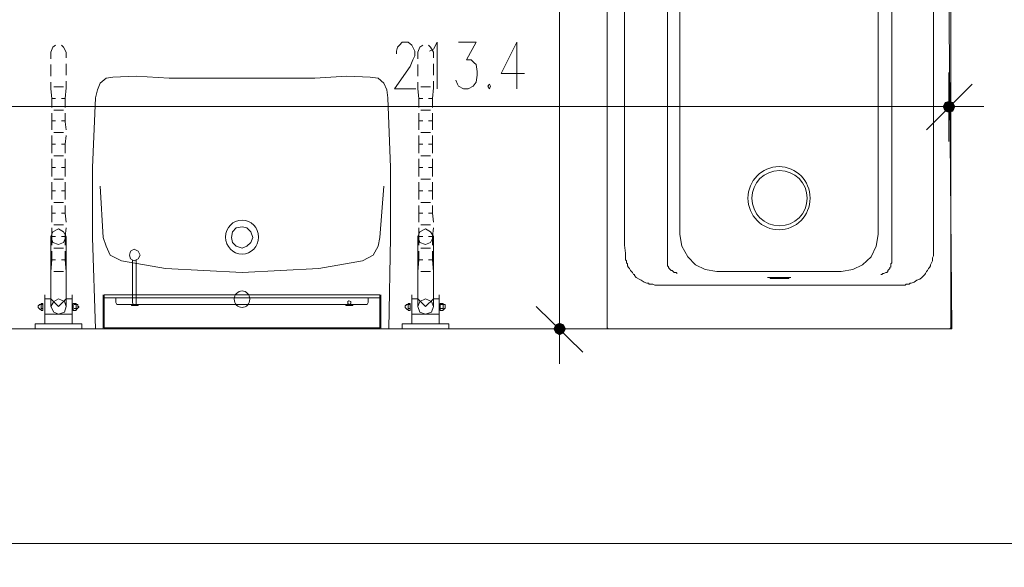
# Model space of a CAD drawing. Header units: millimetres. Extents: x -1256 to 4744, y -2264 to 706.
# Tile 56 of 62: x 4224 to 4438, y -854 to -734. Entities that reach past the tile are written whole.
import ezdxf

# ---------------------------------------------------------------- set-up
doc = ezdxf.new("R2010")
doc.units = ezdxf.units.MM
doc.header["$LTSCALE"] = 0.2
doc.layers.add('C00-00-00', color=7, linetype='Continuous')
doc.layers.add('C97-97-97', color=7, linetype='Continuous', true_color=0x979797)

msp = doc.modelspace()

# ---------------------------------------------------------------- hatches: boundary and pattern name
at = {"layer": 'C00-00-00'}
h = msp.add_hatch(color=256, dxfattribs=at)
h.dxf.hatch_style = 2
h.paths.add_polyline_path([(4425.456, -752.544), (4425.033, -753.391), (4427.573, -753.391)])
h = msp.add_hatch(color=256, dxfattribs=at)
h.dxf.hatch_style = 2
h.paths.add_polyline_path([(4426.303, -752.331), (4425.456, -752.544), (4427.15, -752.544)])
h = msp.add_hatch(color=256, dxfattribs=at)
h.dxf.hatch_style = 2
h.paths.add_polyline_path([(4425.456, -752.544), (4427.15, -752.544), (4427.573, -753.391)])
h = msp.add_hatch(color=256, dxfattribs=at)
h.dxf.hatch_style = 2
h.paths.add_polyline_path([(4425.033, -753.391), (4425.456, -754.45), (4427.15, -754.45)])
h = msp.add_hatch(color=256, dxfattribs=at)
h.dxf.hatch_style = 2
h.paths.add_polyline_path([(4425.033, -753.391), (4427.573, -753.391), (4427.15, -754.45)])
h = msp.add_hatch(color=256, dxfattribs=at)
h.dxf.hatch_style = 2
h.paths.add_polyline_path([(4425.456, -754.45), (4427.15, -754.45), (4426.303, -754.659)])
h = msp.add_hatch(color=256, dxfattribs=at)
h.dxf.hatch_style = 2
h.paths.add_polyline_path([(4340.578, -801.016), (4340.578, -802.71), (4340.155, -801.863)])
h = msp.add_hatch(color=256, dxfattribs=at)
h.dxf.hatch_style = 2
h.paths.add_polyline_path([(4341.425, -800.591), (4340.578, -801.016), (4340.578, -802.71)])
h = msp.add_hatch(color=256, dxfattribs=at)
h.dxf.hatch_style = 2
h.paths.add_polyline_path([(4341.425, -800.591), (4341.425, -803.131), (4340.578, -802.71)])
h = msp.add_hatch(color=256, dxfattribs=at)
h.dxf.hatch_style = 2
h.paths.add_polyline_path([(4342.27, -801.016), (4341.425, -800.591), (4341.425, -803.131)])
h = msp.add_hatch(color=256, dxfattribs=at)
h.dxf.hatch_style = 2
h.paths.add_polyline_path([(4342.27, -801.016), (4342.27, -802.71), (4341.425, -803.131)])
h = msp.add_hatch(color=256, dxfattribs=at)
h.dxf.hatch_style = 2
h.paths.add_polyline_path([(4342.694, -801.863), (4342.27, -801.016), (4342.27, -802.71)])

# ---------------------------------------------------------------- linework, layer by layer
at = {"layer": 'C00-00-00', "lineweight": 0}
for points in [[(4585.899, -1052.05), (3817.759, -1052.05), (3817.759, -1035.541), (4140.34, -1035.541), (4140.34, -967.172), (4153.254, -967.172), (4153.462, -1035.541), (4585.899, -1035.541), (4585.899, -848.642), (4152.828, -848.642), (4152.828, -864.092), (4139.706, -864.092), (4139.706, -831.92), (4212.942, -831.92), (4212.942, -801.863), (4426.937, -801.863), (4425.456, -636.55), (4425.456, -629.776)], [(4351.797, -801.225), (4351.797, -632.316)], [(4426.726, -632.316), (4426.726, -801.225)], [(4341.425, -796.991), (4341.425, -634.644)], [(4367.672, -781.329), (4367.672, -693.911)], [(4410.852, -781.329), (4410.852, -693.911)], [(4422.915, -705.978), (4422.915, -772.227)], [(4355.606, -772.227), (4355.606, -706.186)], [(4364.92, -726.721), (4364.92, -787.256)], [(4413.814, -726.721), (4413.814, -787.469)], [(4305.866, -741.962), (4305.866, -741.324), (4306.074, -740.477), (4306.5, -740.056), (4307.134, -739.418), (4308.402, -739.418), (4309.253, -740.056), (4309.461, -740.477), (4309.887, -741.324), (4309.887, -742.383), (4309.461, -743.23), (4308.827, -744.711), (4305.44, -749.578), (4310.099, -749.578)], [(4313.061, -741.324), (4313.908, -740.902), (4314.754, -739.418), (4314.754, -749.578)], [(4319.414, -739.418), (4323.222, -739.418), (4321.103, -743.23), (4322.162, -743.23), (4322.796, -743.864), (4323.222, -744.289), (4323.434, -745.77), (4323.434, -746.617), (4323.222, -748.098), (4322.588, -748.944), (4321.528, -749.578), (4320.469, -749.578), (4319.414, -748.944), (4319.201, -748.519), (4318.775, -747.676)], [(4332.11, -739.418), (4328.724, -746.192), (4333.804, -746.192)], [(4332.11, -739.418), (4332.11, -749.578)], [(4244.058, -747.038), (4249.139, -746.83), (4256.334, -747.251), (4272.209, -747.251)], [(4272.209, -801.863), (4304.172, -801.863), (4304.594, -781.967), (4304.594, -766.726), (4303.96, -751.485), (4303.747, -749.791), (4303.113, -748.31), (4301.845, -747.251), (4300.151, -747.038), (4295.071, -746.83), (4288.084, -747.251), (4272.209, -747.251)], [(4426.303, -761.011), (4426.303, -745.983)], [(4244.058, -747.038), (4242.578, -747.251), (4241.306, -748.31), (4240.672, -749.791)], [(4431.383, -748.519), (4421.434, -758.471)], [(4240.672, -749.791), (4240.246, -751.485)], [(4240.246, -751.485), (4239.612, -766.726), (4239.612, -781.967)], [(4218.022, -753.391), (4421.434, -753.391)], [(4418.894, -753.391), (4433.923, -753.391)], [(4241.306, -770.747), (4241.94, -781.967), (4242.578, -783.869), (4243.424, -785.775), (4245.965, -787.043), (4255.487, -788.741), (4272.209, -789.588)], [(4302.266, -781.967), (4303.113, -770.747)], [(4355.606, -777.521), (4355.606, -772.227)], [(4422.915, -772.227), (4422.915, -777.521)], [(4357.511, -790.009), (4357.3, -789.588), (4357.087, -789.375), (4356.876, -789.162), (4356.664, -788.741), (4356.453, -788.528), (4356.24, -788.103), (4356.24, -787.681), (4356.03, -787.469), (4356.03, -787.043), (4355.817, -786.831), (4355.817, -785.35), (4355.606, -783.656), (4355.606, -777.521)], [(4422.915, -785.35), (4422.915, -777.521)], [(4230.511, -796.991), (4230.511, -781.754)], [(4233.898, -796.991), (4233.898, -781.754)], [(4272.209, -801.863), (4240.246, -801.863), (4239.612, -781.967)], [(4300.785, -785.775), (4301.845, -783.869), (4302.266, -781.967)], [(4310.521, -796.991), (4310.521, -781.754)], [(4313.908, -796.991), (4313.908, -781.754)], [(4367.672, -781.329), (4368.095, -783.869), (4369.365, -786.197), (4371.057, -787.89), (4373.174, -788.949), (4375.715, -789.375)], [(4402.808, -789.375), (4405.347, -788.949), (4407.464, -787.89), (4409.369, -786.197), (4410.428, -783.869), (4410.852, -781.329)], [(4422.915, -785.35), (4422.915, -785.988), (4422.705, -786.409), (4422.705, -787.043), (4422.492, -787.469), (4422.281, -787.89), (4422.281, -788.103), (4422.07, -788.528), (4421.858, -788.741), (4421.647, -789.162), (4421.434, -789.375), (4421.223, -789.796), (4421.011, -790.009)], [(4248.292, -786.831), (4248.292, -796.145), (4248.501, -796.57), (4249.139, -796.57), (4249.139, -796.145)], [(4249.139, -786.831), (4249.139, -796.145)], [(4300.785, -785.775), (4298.454, -787.043), (4288.931, -788.741), (4272.209, -789.588)], [(4364.92, -787.256), (4364.92, -788.103), (4365.131, -788.315), (4365.131, -788.528), (4365.343, -788.741), (4365.554, -788.949), (4365.767, -789.162), (4365.978, -789.162), (4366.189, -789.375), (4366.401, -789.588), (4366.824, -789.588), (4367.035, -789.796)], [(4413.814, -787.469), (4413.603, -787.681), (4413.603, -788.315), (4413.391, -788.528), (4413.391, -788.741), (4413.18, -788.949), (4412.967, -789.162), (4412.967, -789.375), (4412.756, -789.588), (4412.544, -789.588), (4412.12, -789.796), (4411.909, -789.796), (4411.698, -790.009), (4411.486, -790.009)], [(4233.898, -789.162), (4233.898, -795.298), (4232.204, -796.991), (4230.511, -795.298)], [(4230.511, -795.298), (4230.511, -789.375)], [(4313.908, -789.162), (4313.908, -795.298), (4312.214, -796.991), (4310.521, -795.298)], [(4310.521, -795.298), (4310.521, -789.375)], [(4375.715, -789.375), (4402.808, -789.375)], [(4357.511, -790.009), (4357.723, -790.009), (4357.723, -790.222)], [(4360.475, -791.915), (4359.839, -791.702), (4359.204, -791.277), (4358.781, -791.068), (4358.146, -790.643), (4357.723, -790.222)], [(4360.475, -791.915), (4360.898, -791.915), (4360.898, -792.124), (4361.745, -792.124), (4362.168, -792.336), (4362.592, -792.336)], [(4415.931, -792.336), (4416.778, -792.336), (4416.989, -792.124), (4417.625, -792.124), (4417.836, -791.915), (4418.048, -791.915)], [(4420.8, -790.222), (4420.376, -790.643), (4419.953, -791.068), (4419.317, -791.277), (4418.683, -791.702), (4418.048, -791.915)], [(4420.8, -790.222), (4421.011, -790.009)], [(4362.592, -792.336), (4366.824, -792.336)], [(4366.824, -792.336), (4378.254, -792.336)], [(4400.267, -792.336), (4378.254, -792.336)], [(4400.267, -792.336), (4415.931, -792.336)], [(4229.243, -800.804), (4229.243, -794.451)], [(4230.511, -795.298), (4229.243, -795.298)], [(4235.17, -795.298), (4233.898, -795.298)], [(4235.17, -800.804), (4235.17, -794.451)], [(4302.479, -794.451), (4302.479, -801.863), (4241.94, -801.863), (4241.94, -794.451)], [(4302.266, -794.451), (4302.266, -801.65), (4242.152, -801.65), (4242.152, -794.451)], [(4244.692, -795.089), (4244.692, -796.145)], [(4244.692, -796.145), (4244.692, -795.089)], [(4244.692, -796.145), (4244.905, -796.57), (4245.327, -796.57)], [(4299.092, -796.57), (4299.513, -796.57), (4299.726, -796.145)], [(4309.253, -800.804), (4309.253, -794.451)], [(4310.521, -795.298), (4309.253, -795.298)], [(4315.176, -795.298), (4313.908, -795.298)], [(4315.176, -800.804), (4315.176, -794.451)], [(4341.425, -794.451), (4341.425, -809.484)], [(4228.396, -797.629), (4228.183, -797.629), (4227.971, -797.417), (4227.758, -797.204), (4227.758, -796.783), (4227.971, -796.783), (4227.971, -796.57), (4228.396, -796.57)], [(4228.396, -796.57), (4228.817, -796.57)], [(4228.396, -797.417), (4228.817, -797.417)], [(4236.017, -796.57), (4235.591, -796.57)], [(4236.017, -797.417), (4235.591, -797.417)], [(4236.017, -797.629), (4236.225, -797.629), (4236.225, -797.417), (4236.438, -797.417), (4236.438, -797.204), (4236.651, -797.204), (4236.651, -796.991), (4236.438, -796.991), (4236.438, -796.57), (4236.017, -796.57)], [(4299.092, -796.57), (4245.327, -796.57)], [(4308.402, -797.629), (4308.193, -797.629), (4307.981, -797.417), (4307.768, -797.204), (4307.768, -796.783), (4307.981, -796.783), (4307.981, -796.57), (4308.402, -796.57)], [(4308.402, -796.57), (4308.827, -796.57)], [(4308.402, -797.417), (4308.827, -797.417)], [(4316.023, -796.57), (4315.388, -796.57)], [(4316.023, -797.417), (4315.388, -797.417)], [(4316.023, -797.629), (4316.235, -797.629), (4316.235, -797.417), (4316.448, -797.417), (4316.448, -796.57), (4316.023, -796.57)], [(4346.505, -806.944), (4336.344, -796.991)], [(4235.17, -798.689), (4229.243, -798.689)], [(4315.176, -798.689), (4309.253, -798.689)], [(4334.017, -801.863), (4349.044, -801.863)], [(4351.797, -801.225), (4351.797, -801.65), (4352.008, -801.863), (4352.431, -801.863)], [(4352.431, -801.863), (4426.303, -801.863)], [(4426.303, -801.863), (4426.514, -801.863), (4426.726, -801.65), (4426.726, -801.225)]]:
    msp.add_lwpolyline(points, dxfattribs=at)
for points in [[(4326.183, -748.519), (4325.762, -748.944), (4326.183, -749.578), (4326.396, -748.944)], [(4427.573, -753.391), (4427.15, -752.544), (4426.303, -752.331), (4425.456, -752.544), (4425.033, -753.391), (4425.456, -754.45), (4426.303, -754.659), (4427.15, -754.45)], [(4232.204, -780.061), (4230.932, -780.695), (4230.511, -781.754), (4230.932, -783.022), (4232.204, -783.448), (4233.264, -783.022), (4233.898, -781.754), (4233.264, -780.695)], [(4272.209, -779.635), (4270.941, -779.848), (4270.09, -780.695), (4269.882, -781.967), (4270.09, -783.022), (4270.941, -783.869), (4272.209, -784.294), (4273.269, -783.869), (4274.115, -783.022), (4274.537, -781.967), (4274.115, -780.695), (4273.269, -779.848)], [(4312.214, -780.061), (4310.946, -780.695), (4310.521, -781.754), (4310.946, -783.022), (4312.214, -783.448), (4313.274, -783.022), (4313.908, -781.754), (4313.274, -780.695)], [(4248.713, -784.503), (4247.867, -784.928), (4247.654, -785.775), (4247.867, -786.622), (4248.713, -787.043), (4249.56, -786.622), (4249.986, -785.775), (4249.56, -784.928)], [(4391.801, -790.643), (4386.721, -790.643), (4387.355, -790.643), (4387.355, -790.856), (4391.377, -790.856), (4391.377, -790.643)], [(4232.204, -795.298), (4231.145, -795.936), (4230.511, -796.991), (4231.145, -798.263), (4232.204, -798.689), (4233.476, -798.263), (4233.898, -796.991), (4233.476, -795.936)], [(4302.266, -795.089), (4302.266, -794.453), (4242.152, -794.453), (4242.152, -795.089)], [(4295.492, -795.723), (4295.28, -795.936), (4295.28, -796.357), (4295.492, -796.57), (4295.918, -796.357), (4295.918, -795.936)], [(4299.726, -795.089), (4299.726, -796.145)], [(4312.214, -795.298), (4310.946, -795.936), (4310.521, -796.991), (4310.946, -798.263), (4312.214, -798.689), (4313.486, -798.263), (4313.908, -796.991), (4313.486, -795.936)], [(4228.817, -797.842), (4228.817, -796.361), (4228.394, -796.361), (4228.394, -797.842)], [(4236.017, -797.842), (4236.017, -796.361), (4235.381, -796.361), (4235.381, -797.842)], [(4249.56, -796.783), (4249.56, -796.57), (4248.077, -796.57), (4248.077, -796.783)], [(4296.339, -796.783), (4296.339, -796.57), (4294.858, -796.57), (4294.858, -796.783)], [(4308.827, -797.842), (4308.827, -796.361), (4308.404, -796.361), (4308.404, -797.842)], [(4316.023, -797.842), (4316.023, -796.361), (4315.388, -796.361), (4315.388, -797.842)], [(4237.285, -801.863), (4237.285, -800.804), (4227.126, -800.804), (4227.126, -801.863)], [(4317.295, -801.863), (4317.295, -800.804), (4307.134, -800.804), (4307.134, -801.863)], [(4341.425, -803.131), (4342.27, -802.71), (4342.694, -801.863), (4342.27, -801.016), (4341.425, -800.591), (4340.578, -801.016), (4340.155, -801.863), (4340.578, -802.71)]]:
    msp.add_lwpolyline(points, close=True, dxfattribs=at)
msp.add_circle((4389.367, -773.393), 6.033, dxfattribs=at)
for centre, major_axis, ratio in [((4389.261, -773.393), (0, 6.88), 0.984453), ((4272.209, -781.859), (0, 3.704), 0.971839), ((4272.209, -795.404), (0, 1.8), 0.940909)]:
    msp.add_ellipse(centre, major_axis=major_axis, ratio=ratio, start_param=0, end_param=6.283185, dxfattribs=at)
at = {"layer": 'C97-97-97', "lineweight": 0}
for points in [[(4231.57, -740.056), (4230.932, -740.477), (4230.511, -741.537)], [(4233.898, -741.537), (4233.264, -740.477), (4232.838, -740.056)], [(4311.58, -740.056), (4310.946, -740.477), (4310.521, -741.537)], [(4313.908, -741.537), (4313.274, -740.477), (4312.848, -740.056)], [(4230.511, -743.017), (4230.511, -741.537)], [(4233.898, -741.537), (4233.898, -742.809)], [(4310.521, -743.017), (4310.521, -741.537)], [(4313.908, -741.537), (4313.908, -742.809)], [(4230.511, -746.83), (4230.511, -744.289)], [(4233.898, -744.077), (4233.898, -746.617)], [(4310.521, -746.83), (4310.521, -744.289)], [(4313.908, -744.077), (4313.908, -746.617)], [(4230.723, -751.697), (4230.511, -749.578), (4230.511, -748.098)], [(4233.898, -747.885), (4233.898, -749.37), (4233.685, -751.697)], [(4310.734, -751.697), (4310.521, -749.578), (4310.521, -748.098)], [(4313.908, -747.885), (4313.908, -749.37), (4313.695, -751.697)], [(4231.145, -749.157), (4233.264, -749.157)], [(4311.155, -749.157), (4313.274, -749.157)], [(4230.723, -751.697), (4231.57, -751.697)], [(4230.723, -751.697), (4230.723, -753.603)], [(4232.838, -751.697), (4233.685, -751.697)], [(4233.685, -753.603), (4233.685, -751.697)], [(4310.734, -751.697), (4311.58, -751.697)], [(4310.734, -751.697), (4310.734, -753.603)], [(4312.848, -751.697), (4313.695, -751.697)], [(4313.695, -753.603), (4313.695, -751.697)], [(4230.723, -754.872), (4230.723, -756.565)], [(4231.145, -754.238), (4233.264, -754.238)], [(4233.685, -756.778), (4233.685, -754.872)], [(4310.734, -754.872), (4310.734, -756.565)], [(4311.155, -754.238), (4313.274, -754.238)], [(4313.695, -756.778), (4313.695, -754.872)], [(4230.723, -756.565), (4231.57, -756.565)], [(4230.723, -756.565), (4230.723, -758.471)], [(4232.838, -756.565), (4233.685, -756.565)], [(4233.898, -758.471), (4233.685, -756.778)], [(4310.734, -756.565), (4311.58, -756.565)], [(4310.734, -756.565), (4310.734, -758.471)], [(4312.848, -756.565), (4313.695, -756.565)], [(4313.695, -758.471), (4313.695, -756.778)], [(4230.723, -759.739), (4230.723, -761.645)], [(4231.145, -759.105), (4233.264, -759.105)], [(4233.685, -761.645), (4233.898, -759.739)], [(4310.734, -759.739), (4310.734, -761.645)], [(4311.155, -759.105), (4313.274, -759.105)], [(4313.695, -761.645), (4313.695, -759.739)], [(4230.723, -761.645), (4231.57, -761.645)], [(4230.723, -761.645), (4230.723, -763.552)], [(4232.838, -761.645), (4233.685, -761.645)], [(4233.685, -763.552), (4233.685, -761.645)], [(4310.734, -761.645), (4311.58, -761.645)], [(4310.734, -761.645), (4310.734, -763.552)], [(4312.848, -761.645), (4313.695, -761.645)], [(4313.695, -763.552), (4313.695, -761.645)], [(4230.723, -764.82), (4230.723, -766.726)], [(4231.145, -764.186), (4233.264, -764.186)], [(4233.685, -766.726), (4233.685, -764.82)], [(4310.734, -764.82), (4310.734, -766.726)], [(4311.155, -764.186), (4313.274, -764.186)], [(4313.695, -766.726), (4313.695, -764.82)], [(4230.723, -766.726), (4231.57, -766.726)], [(4230.723, -766.726), (4230.723, -768.628)], [(4232.838, -766.726), (4233.685, -766.726)], [(4233.685, -768.628), (4233.685, -766.726)], [(4310.734, -766.726), (4311.58, -766.726)], [(4310.734, -766.726), (4310.734, -768.628)], [(4312.848, -766.726), (4313.695, -766.726)], [(4313.695, -768.628), (4313.695, -766.726)], [(4230.723, -769.9), (4230.723, -771.806)], [(4231.145, -769.266), (4233.264, -769.266)], [(4233.685, -771.806), (4233.685, -769.9)], [(4310.734, -769.9), (4310.734, -771.806)], [(4311.155, -769.266), (4313.274, -769.266)], [(4313.695, -771.806), (4313.695, -769.9)], [(4230.723, -771.806), (4231.57, -771.806)], [(4230.723, -771.806), (4230.723, -773.708)], [(4232.838, -771.806), (4233.685, -771.806)], [(4233.685, -773.708), (4233.685, -771.806)], [(4310.734, -771.806), (4311.58, -771.806)], [(4310.734, -771.806), (4310.734, -773.708)], [(4312.848, -771.806), (4313.695, -771.806)], [(4313.695, -773.708), (4313.695, -771.806)], [(4231.145, -774.346), (4233.264, -774.346)], [(4311.155, -774.346), (4313.274, -774.346)], [(4230.723, -774.98), (4230.723, -776.674)], [(4230.723, -776.674), (4231.57, -776.674)], [(4230.723, -776.674), (4230.723, -778.58)], [(4232.838, -776.674), (4233.685, -776.674)], [(4233.685, -776.674), (4233.685, -774.98)], [(4233.898, -778.58), (4233.685, -776.674)], [(4310.734, -774.98), (4310.734, -776.674)], [(4310.734, -776.674), (4311.58, -776.674)], [(4310.734, -776.674), (4310.734, -778.58)], [(4312.848, -776.674), (4313.695, -776.674)], [(4313.695, -776.674), (4313.695, -774.98)], [(4313.908, -778.58), (4313.695, -776.674)], [(4230.723, -779.848), (4230.723, -781.754)], [(4231.145, -779.214), (4233.264, -779.214)], [(4233.685, -781.754), (4233.898, -779.848)], [(4310.734, -779.848), (4310.734, -781.754)], [(4311.155, -779.214), (4313.274, -779.214)], [(4313.695, -781.754), (4313.908, -779.848)], [(4230.723, -781.754), (4231.57, -781.754)], [(4230.723, -781.754), (4230.723, -783.656)], [(4232.838, -781.754), (4233.685, -781.754)], [(4233.685, -783.656), (4233.685, -781.754)], [(4310.734, -781.754), (4311.58, -781.754)], [(4310.734, -781.754), (4310.734, -783.656)], [(4312.848, -781.754), (4313.695, -781.754)], [(4313.695, -783.656), (4313.695, -781.754)], [(4230.723, -784.928), (4230.723, -786.831)], [(4231.145, -784.294), (4233.264, -784.294)], [(4233.685, -786.831), (4233.685, -784.928)], [(4310.734, -784.928), (4310.734, -786.831)], [(4311.155, -784.294), (4313.274, -784.294)], [(4313.695, -786.831), (4313.695, -784.928)], [(4230.511, -791.702), (4230.511, -789.375), (4230.723, -786.831)], [(4230.723, -786.831), (4231.57, -786.831)], [(4232.838, -786.831), (4233.685, -786.831)], [(4233.685, -786.831), (4233.898, -789.375), (4233.898, -791.702)], [(4310.521, -791.702), (4310.521, -789.375), (4310.734, -786.831)], [(4310.734, -786.831), (4311.58, -786.831)], [(4312.848, -786.831), (4313.695, -786.831)], [(4313.695, -786.831), (4313.908, -789.375), (4313.908, -791.702)], [(4231.145, -789.375), (4233.264, -789.375)], [(4311.155, -789.375), (4313.274, -789.375)], [(4230.511, -795.298), (4230.511, -792.97)], [(4233.898, -792.97), (4233.898, -795.298)], [(4310.521, -795.298), (4310.521, -792.97)], [(4313.908, -792.97), (4313.908, -795.298)]]:
    msp.add_lwpolyline(points, dxfattribs=at)

doc.saveas('drawing.dxf')
